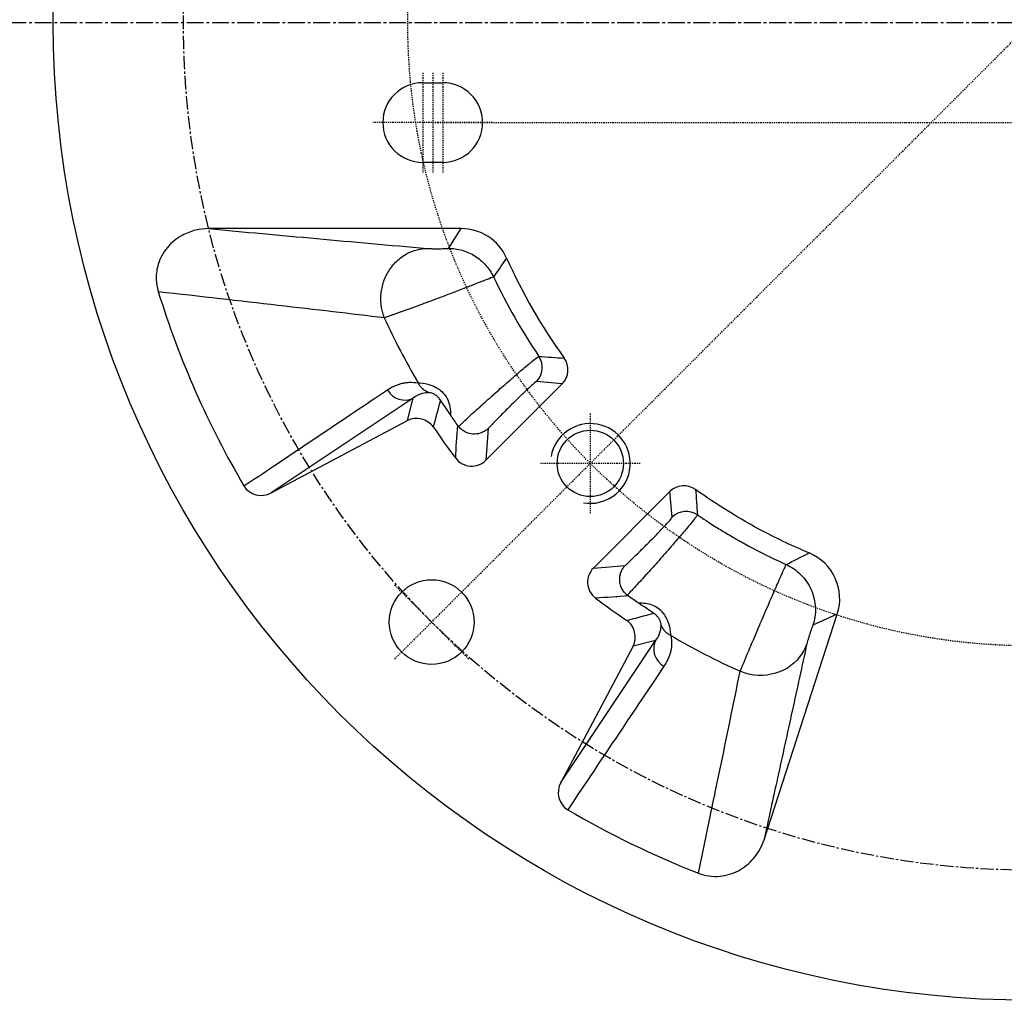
# Model space of a CAD drawing. Header units: millimetres. Extents: x 0 to 4378, y 0 to 2376.
# Tile 4 of 227: x 714 to 813, y 110 to 209. Entities that reach past the tile are written whole.
import ezdxf

# ---------------------------------------------------------------- set-up
doc = ezdxf.new("R2010")
doc.units = ezdxf.units.MM
doc.header["$LTSCALE"] = 0.2
doc.linetypes.add('CENTER2', pattern=[1.125, 0.75, -0.125, 0.125, -0.125])
doc.layers.add('02_Center Line', color=1, linetype='CENTER2')
doc.layers.add('05_Section Line', color=3, linetype='Continuous')

# ---------------------------------------------------------------- blocks, each defined once
blk = doc.blocks.new('A$C0ad0ff27')
for p, q in [((-61, -6), (-59, -6)), ((-59, -14), (-61, -14)), ((-57.15, -20.64), (-82.456, -20.64)), ((-58.417, -22.619), (-57.15, -20.64)), ((-54.685, -43.881), (-47.018, -36.214)), ((-47.018, -36.214), (-49.589, -35.986)), ((-61.964, -37.64), (-76.189, -47.148)), ((-62.536, -39.888), (-61.964, -37.64)), ((-76.189, -47.148), (-62.536, -39.888)), ((-54.439, -40.695), (-54.685, -43.881)), ((-36.214, -47.018), (-43.881, -54.685)), ((-35.987, -49.591), (-36.214, -47.018)), ((-43.881, -54.685), (-40.693, -54.437)), ((-41.085, -55.024), (-41.085, -55.024)), ((-41.182, -55.306), (-41.182, -55.306)), ((-26.769, -81.934), (-19.423, -59.327)), ((-19.423, -59.327), (-21.861, -60.424)), ((-27.37, -60.786), (-27.37, -60.786)), ((-47.148, -76.189), (-37.64, -61.964)), ((-37.64, -61.964), (-39.888, -62.536)), ((-27.965, -62.179), (-27.965, -62.179)), ((-39.888, -62.536), (-47.148, -76.189))]:
    blk.add_line(p, q)
for centre, radius in [((0, 0), 98.049), ((-44.194, -44.194), 3.324), ((-60.104, -60.104), 4.25)]:
    blk.add_circle(centre, radius)
for centre, radius, start, end in [((-61, -10), 4, 90, 270), ((-59, -10), 4, 270, 90), ((0, 0), 66.196, 200.27008, 200.27016), ((0, 0), 61.306, 201.89513, 201.89514), ((0, 0), 60.535, 202.6622, 202.66221), ((0, 0), 57.64, 204.16052, 215.69921), ((0, 0), 68.194, 200.68737, 200.68747), ((0, 0), 68.965, 201.07396, 201.07398), ((0, 0), 59.619, 205.30238, 214.13196), ((0, 0), 71, 203.35384, 203.35406), ((0, 0), 71.1, 203.62151, 203.62154), ((-61.602, -26.348), 1.965, 283.37628, 283.38062), ((-61.602, -26.348), 1.965, 297.17995, 297.18054), ((0, 0), 71.1, 211.43701, 211.47172), ((0, 0), 71, 211.48076, 211.51674), ((0, 0), 76, 209.78996, 209.78999), ((0, 0), 73.5, 210.97554, 210.97604), ((0, 0), 71.1, 215.90829, 215.91902), ((0, 0), 71, 215.81176, 215.82192), ((0, 0), 60.535, 248.31422, 248.31428), ((0, 0), 60.782, 248.60286, 248.60291), ((0, 0), 71.1, 234.08055, 234.09126), ((0, 0), 71, 234.17761, 234.18775), ((0, 0), 62.781, 249.85746, 249.85748), ((0, 0), 71.1, 238.52828, 238.56303), ((0, 0), 71, 238.48325, 238.51927), ((0, 0), 73.5, 239.02396, 239.0245), ((0, 0), 66.719, 250.14101, 250.14103), ((0, 0), 68.965, 249.44289, 249.44318), ((0, 0), 68.718, 249.57625, 249.57654), ((0, 0), 76, 240.21002, 240.21005), ((0, 0), 71.1, 246.912, 246.91257), ((0, 0), 71, 247.18585, 247.18639)]:
    blk.add_arc(centre, radius, start, end)
for centre, major_axis, ratio, start_param, end_param in [((-57.153, -25.643), (2.699, 4.214), 0.999141, 5.704173, 6.852522), ((0.307, 0.135), (84.134, 37.011), 0.999999, 3.026586, 3.258724), ((0.227, 0.101), (-28.803, 65.475), 0.999999, 1.584345, 1.687305), ((-51.004, -34.574), (-0.175, -1.992), 0.998964, 0.87463, 2.253842), ((-48.434, -34.8), (-1.994, 0.176), 0.998964, 2.444481, 3.85198), ((-62.903, -35.875), (1.111, -1.663), 0.94444, 4.645234, 6.176978), ((-56.83, -39.93), (0.712, -1.013), 0.645668, 4.712156, 4.81255), ((-7.382, 20.37), (14.393, 86.851), 0.76062, 2.465622, 2.516866), ((-56.098, -42.464), (-0.155, -1.997), 0.998562, 5.437692, 7.145021), ((-34.801, -48.435), (0.176, -1.994), 0.998964, 2.43133, 3.83859), ((-77.107, -45.369), (-1.761, -1.177), 0.94444, 6.229061, 7.747551), ((-34.574, -51.004), (1.992, 0.176), 0.998964, 0.887454, 2.267717), ((-24.183, -57.786), (-4.564, -2.056), 0.998889, 2.404624, 3.892375), ((-42.464, -56.098), (-1.997, -0.155), 0.998562, 5.421308, 7.128667), ((20.373, -7.381), (-86.854, -14.396), 0.760607, 0.624693, 0.675937), ((-39.93, -56.829), (-1.013, 0.712), 0.645903, 1.470698, 1.570744), ((-35.875, -62.903), (-1.663, 1.111), 0.94444, 0.106225, 1.637753), ((0.056, 0.115), (-65.162, 29.216), 1, 1.461099, 1.570796), ((-45.369, -77.107), (-1.177, -1.761), 0.94444, 4.81882, 6.337308), ((0.069, 0.143), (40.073, 82.525), 1, 3.0618, 3.22078)]:
    blk.add_ellipse(centre, major_axis=major_axis, ratio=ratio, start_param=start_param, end_param=end_param)
for points, knots in [([(-82.456, -20.64), (-82.902, -20.64), (-83.347, -20.692), (-84.25, -20.91), (-84.703, -21.083), (-85.694, -21.626), (-86.2, -22.037), (-87.021, -23.022), (-87.329, -23.583), (-87.665, -24.661), (-87.736, -25.153), (-87.723, -26.098), (-87.652, -26.545), (-87.519, -26.977)], [0.000001, 0.000001, 0.000001, 0.000001, 0.1337464, 0.1337464, 0.2786697, 0.2786697, 0.4727489, 0.4727489, 0.6637655, 0.6637655, 0.8123678, 0.8123678, 0.9480436, 0.9480436, 0.9480436, 0.9480436]), ([(-64.854, -29.586), (-64.976, -29.268), (-65.074, -28.918), (-65.135, -28.541), (-65.195, -28.165), (-65.218, -27.762), (-65.192, -27.347), (-65.165, -26.933), (-65.089, -26.507), (-64.959, -26.092), (-64.83, -25.676), (-64.646, -25.271), (-64.416, -24.899), (-64.186, -24.526), (-63.91, -24.187), (-63.603, -23.896), (-63.297, -23.606), (-62.96, -23.364), (-62.614, -23.175), (-62.269, -22.986), (-61.913, -22.851), (-61.566, -22.763), (-61.218, -22.675), (-60.878, -22.634), (-60.556, -22.629)], [0.0001153, 0.0001153, 0.0001153, 0.0001153, 0.1249983, 0.1249983, 0.1249983, 0.2499964, 0.2499964, 0.2499964, 0.3749946, 0.3749946, 0.3749946, 0.4999928, 0.4999928, 0.4999928, 0.624991, 0.624991, 0.624991, 0.7499892, 0.7499892, 0.7499892, 0.8749874, 0.8749874, 0.8749874, 1, 1, 1, 1]), ([(-60.556, -22.629), (-60.533, -22.631), (-60.505, -22.633), (-60.473, -22.635), (-60.457, -22.636), (-60.439, -22.637), (-60.421, -22.638), (-60.402, -22.639), (-60.382, -22.639), (-60.361, -22.64), (-60.341, -22.641), (-60.319, -22.642), (-60.296, -22.642), (-60.274, -22.643), (-60.25, -22.644), (-60.226, -22.644), (-60.202, -22.645), (-60.177, -22.646), (-60.152, -22.646), (-60.126, -22.647), (-60.1, -22.647), (-60.073, -22.648), (-60.019, -22.649), (-59.962, -22.65), (-59.904, -22.65), (-59.847, -22.651), (-59.788, -22.652), (-59.727, -22.652), (-59.667, -22.653), (-59.607, -22.653), (-59.545, -22.653), (-59.484, -22.653), (-59.423, -22.653), (-59.362, -22.653), (-59.241, -22.652), (-59.121, -22.651), (-59.01, -22.649), (-58.954, -22.648), (-58.901, -22.647), (-58.851, -22.646), (-58.8, -22.645), (-58.752, -22.643), (-58.709, -22.642), (-58.665, -22.64), (-58.625, -22.639), (-58.59, -22.637), (-58.555, -22.635), (-58.524, -22.633), (-58.499, -22.632), (-58.471, -22.629), (-58.45, -22.627), (-58.436, -22.625), (-58.425, -22.623), (-58.419, -22.621), (-58.417, -22.619)], [0, 0, 0, 0, 0.063345, 0.063345, 0.063345, 0.09491, 0.09491, 0.09491, 0.126407, 0.126407, 0.126407, 0.157839, 0.157839, 0.157839, 0.189209, 0.189209, 0.189209, 0.220518, 0.220518, 0.220518, 0.25177, 0.25177, 0.25177, 0.314111, 0.314111, 0.314111, 0.376251, 0.376251, 0.376251, 0.438208, 0.438208, 0.438208, 0.5, 0.5, 0.5, 0.623479, 0.623479, 0.623479, 0.68539, 0.68539, 0.68539, 0.747539, 0.747539, 0.747539, 0.810024, 0.810024, 0.810024, 0.872946, 0.872946, 0.872946, 0.943438, 0.943438, 0.943438, 1, 1, 1, 1]), ([(-58.417, -22.619), (-58.191, -22.619), (-57.964, -22.635), (-57.739, -22.666), (-57.507, -22.698), (-57.278, -22.746), (-57.053, -22.81), (-56.824, -22.875), (-56.599, -22.957), (-56.381, -23.054), (-56.161, -23.152), (-55.948, -23.267), (-55.744, -23.396), (-55.541, -23.525), (-55.346, -23.668), (-55.163, -23.825), (-54.982, -23.981), (-54.812, -24.149), (-54.655, -24.329), (-54.501, -24.505), (-54.36, -24.691), (-54.232, -24.887), (-54.108, -25.077), (-53.997, -25.276), (-53.9, -25.481)], [0, 0, 0, 0, 0.120526, 0.120526, 0.120526, 0.2447179, 0.2447179, 0.2447179, 0.371571, 0.371571, 0.371571, 0.4998277, 0.4998277, 0.4998277, 0.6280841, 0.6280841, 0.6280841, 0.7549361, 0.7549361, 0.7549361, 0.8791262, 0.8791262, 0.8791262, 0.9997373, 0.9997373, 0.9997373, 0.9997373]), ([(-53.9, -25.481), (-53.92, -25.493), (-54.056, -25.548), (-54.341, -25.66), (-54.468, -25.71), (-54.624, -25.772), (-54.813, -25.845), (-54.899, -25.879), (-54.991, -25.915), (-55.091, -25.954), (-55.195, -25.995), (-55.306, -26.039), (-55.426, -26.085), (-55.644, -26.171), (-55.887, -26.266), (-56.154, -26.37), (-56.308, -26.43), (-56.469, -26.492), (-56.637, -26.558), (-56.746, -26.6), (-56.857, -26.643), (-56.971, -26.687), (-57.185, -26.77), (-57.41, -26.856), (-57.643, -26.946), (-57.822, -27.014), (-58.006, -27.085), (-58.195, -27.156), (-58.384, -27.228), (-58.548, -27.29), (-58.774, -27.376), (-59.094, -27.496), (-59.407, -27.613), (-59.711, -27.727), (-60.033, -27.847), (-60.343, -27.962), (-60.64, -28.072), (-60.958, -28.19), (-61.26, -28.301), (-61.544, -28.406), (-61.852, -28.519), (-62.139, -28.624), (-62.402, -28.719), (-62.543, -28.771), (-62.678, -28.82), (-62.805, -28.866), (-62.921, -28.907), (-63.031, -28.947), (-63.135, -28.984), (-63.152, -28.99), (-63.169, -28.996), (-63.185, -29.002), (-63.311, -29.048), (-63.43, -29.09), (-63.54, -29.129), (-63.659, -29.172), (-63.769, -29.211), (-63.871, -29.246), (-63.981, -29.285), (-64.081, -29.32), (-64.171, -29.352), (-64.27, -29.386), (-64.357, -29.417), (-64.435, -29.444), (-64.622, -29.508), (-64.754, -29.553), (-64.852, -29.586)], [0, 0, 0, 0, 0.1516825, 0.1516825, 0.1516825, 0.2192101, 0.2192101, 0.2192101, 0.25, 0.25, 0.25, 0.2822281, 0.2822281, 0.2822281, 0.3411797, 0.3411797, 0.3411797, 0.375, 0.375, 0.375, 0.3967472, 0.3967472, 0.3967472, 0.4375, 0.4375, 0.4375, 0.46875, 0.46875, 0.46875, 0.5, 0.5, 0.5, 0.544059, 0.544059, 0.544059, 0.5907527, 0.5907527, 0.5907527, 0.6406785, 0.6406785, 0.6406785, 0.6947159, 0.6947159, 0.6947159, 0.7236739, 0.7236739, 0.7236739, 0.75, 0.75, 0.75, 0.7542294, 0.7542294, 0.7542294, 0.786708, 0.786708, 0.786708, 0.8215117, 0.8215117, 0.8215117, 0.8591826, 0.8591826, 0.8591826, 0.9005118, 0.9005118, 0.9005118, 0.9995375, 0.9995375, 0.9995375, 0.9995375]), ([(-57.41, -40.489), (-57.176, -40.267), (-56.881, -39.989), (-56.515, -39.65), (-56.5, -39.636), (-56.485, -39.622), (-56.469, -39.608), (-56.299, -39.45), (-56.113, -39.279), (-55.912, -39.096), (-55.71, -38.912), (-55.462, -38.686), (-55.255, -38.499), (-55.238, -38.484), (-55.221, -38.468), (-55.204, -38.453), (-55.004, -38.273), (-54.8, -38.089), (-54.593, -37.905), (-54.367, -37.704), (-54.139, -37.501), (-53.91, -37.299), (-53.895, -37.286), (-53.88, -37.272), (-53.865, -37.259), (-53.422, -36.868), (-53.018, -36.513), (-52.561, -36.109), (-52.55, -36.099), (-52.538, -36.089), (-52.527, -36.079), (-52.095, -35.698), (-51.692, -35.349), (-51.329, -35.04), (-50.939, -34.709), (-50.596, -34.424), (-50.315, -34.193), (-50.286, -34.169), (-50.257, -34.146), (-50.23, -34.123), (-49.977, -33.917), (-49.779, -33.758), (-49.635, -33.648), (-49.467, -33.519), (-49.373, -33.455), (-49.35, -33.452)], [0.000033, 0.000033, 0.000033, 0.000033, 0.125, 0.125, 0.125, 0.1301317, 0.1301317, 0.1301317, 0.1875, 0.1875, 0.1875, 0.2452219, 0.2452219, 0.2452219, 0.25, 0.25, 0.25, 0.3078659, 0.3078659, 0.3078659, 0.3708104, 0.3708104, 0.3708104, 0.375, 0.375, 0.375, 0.4970001, 0.4970001, 0.4970001, 0.5, 0.5, 0.5, 0.6145, 0.6145, 0.6145, 0.7372752, 0.7372752, 0.7372752, 0.75, 0.75, 0.75, 0.8654738, 0.8654738, 0.8654738, 0.9999927, 0.9999927, 0.9999927, 0.9999927]), ([(-64.544, -36.811), (-64.327, -36.665), (-64.113, -36.545), (-63.763, -36.386), (-63.644, -36.338), (-63.402, -36.252), (-63.29, -36.217), (-63.017, -36.146), (-62.883, -36.118), (-62.617, -36.076), (-62.505, -36.063), (-62.057, -36.04), (-61.758, -36.061), (-61.456, -36.118)], [0, 0, 0, 0, 0.25, 0.25, 0.375, 0.375, 0.5, 0.5, 0.625, 0.625, 0.75, 0.75, 1, 1, 1, 1]), ([(-61.456, -36.118), (-60.956, -36.116), (-60.041, -36.257), (-59.335, -36.775), (-59.296, -36.804), (-59.256, -36.834), (-59.218, -36.866), (-59.019, -37.028), (-58.845, -37.216), (-58.704, -37.424), (-58.636, -37.523), (-58.576, -37.625), (-58.523, -37.732), (-58.281, -38.216), (-58.191, -38.779), (-58.221, -39.319)], [0.0000023, 0.0000023, 0.0000023, 0.0000023, 0.4733403, 0.4733403, 0.4733403, 0.5, 0.5, 0.5, 0.6378745, 0.6378745, 0.6378745, 0.7032, 0.7032, 0.7032, 0.9997836, 0.9997836, 0.9997836, 0.9997836]), ([(-60.379, -37.1), (-60.487, -37.047), (-60.599, -36.999), (-60.705, -36.939), (-60.812, -36.879), (-60.914, -36.806), (-61.008, -36.722), (-61.102, -36.639), (-61.187, -36.544), (-61.263, -36.442), (-61.338, -36.341), (-61.403, -36.231), (-61.456, -36.118)], [0, 0, 0, 0, 0.250021, 0.250021, 0.250021, 0.500041, 0.500041, 0.500041, 0.750062, 0.750062, 0.750062, 1, 1, 1, 1]), ([(-49.589, -35.986), (-49.608, -35.984), (-49.674, -36.03), (-49.78, -36.117), (-49.887, -36.205), (-50.035, -36.335), (-50.219, -36.503), (-50.403, -36.671), (-50.623, -36.877), (-50.867, -37.109), (-51.11, -37.34), (-51.376, -37.598), (-51.655, -37.87), (-51.934, -38.143), (-52.225, -38.431), (-52.515, -38.721), (-52.661, -38.866), (-52.806, -39.012), (-52.948, -39.156), (-53.091, -39.3), (-53.232, -39.443), (-53.369, -39.583), (-53.643, -39.863), (-53.903, -40.132), (-54.139, -40.379), (-54.244, -40.489), (-54.345, -40.595), (-54.439, -40.695)], [0, 0, 0, 0, 0.134311, 0.134311, 0.134311, 0.268622, 0.268622, 0.268622, 0.402933, 0.402933, 0.402933, 0.537245, 0.537245, 0.537245, 0.671556, 0.671556, 0.671556, 0.738711, 0.738711, 0.738711, 0.805867, 0.805867, 0.805867, 0.940178, 0.940178, 0.940178, 1, 1, 1, 1]), ([(-59.221, -37.848), (-59.232, -37.831), (-59.243, -37.814), (-59.255, -37.797), (-59.323, -37.698), (-59.395, -37.612), (-59.469, -37.539), (-59.552, -37.456), (-59.637, -37.388), (-59.72, -37.331), (-59.764, -37.302), (-59.807, -37.275), (-59.85, -37.251), (-59.892, -37.228), (-59.933, -37.207), (-59.972, -37.19), (-60.054, -37.154), (-60.131, -37.128), (-60.2, -37.111), (-60.266, -37.095), (-60.325, -37.085), (-60.379, -37.1)], [0, 0, 0, 0, 0.029043, 0.029043, 0.029043, 0.205313, 0.205313, 0.205313, 0.402232, 0.402232, 0.402232, 0.505085, 0.505085, 0.505085, 0.604912, 0.604912, 0.604912, 0.809161, 0.809161, 0.809161, 1, 1, 1, 1]), ([(-57.484, -40.389), (-57.609, -40.212), (-57.732, -40.034), (-57.978, -39.678), (-58.1, -39.499), (-58.221, -39.319)], [-0.1299698, -0.1299698, -0.1299698, -0.1299698, -0.0650359, -0.0650359, -0.0000854, -0.0000854, -0.0000854, -0.0000854]), ([(-59.941, -40.533), (-60.079, -40.335), (-60.257, -40.169), (-60.662, -39.904), (-60.889, -39.807), (-61.359, -39.69), (-61.605, -39.67), (-62.087, -39.714), (-62.322, -39.778), (-62.536, -39.888)], [0.0000015, 0.0000015, 0.0000015, 0.0000015, 0.0723677, 0.0723677, 0.1450781, 0.1450781, 0.2177864, 0.2177864, 0.2901473, 0.2901473, 0.2901473, 0.2901473]), ([(-54.439, -40.695), (-54.455, -40.71), (-54.47, -40.725), (-54.589, -40.832), (-54.703, -40.915), (-54.956, -41.06), (-55.096, -41.12), (-55.48, -41.235), (-55.731, -41.263), (-56.234, -41.222), (-56.481, -41.156), (-56.852, -40.976), (-56.983, -40.893), (-57.217, -40.704), (-57.32, -40.601), (-57.41, -40.489)], [-0.3459062, -0.3459062, -0.3459062, -0.3459062, -0.3387816, -0.3387816, -0.2929461, -0.2929461, -0.2444552, -0.2444552, -0.1663783, -0.1663783, -0.089969, -0.089969, -0.0433099, -0.0433099, -0.0000351, -0.0000351, -0.0000351, -0.0000351]), ([(-22.248, -53.174), (-23.809, -52.521), (-27.743, -50.667), (-31.475, -48.36), (-33.635, -46.809)], [0, 0, 0, 0, 0.388764, 1, 1, 1, 1]), ([(-33.453, -49.35), (-33.455, -49.372), (-33.515, -49.459), (-33.639, -49.62), (-33.642, -49.625), (-33.646, -49.629), (-33.649, -49.634), (-33.709, -49.712), (-33.782, -49.805), (-33.869, -49.913), (-33.961, -50.028), (-34.089, -50.184), (-34.186, -50.303), (-34.189, -50.306), (-34.192, -50.31), (-34.195, -50.314), (-34.389, -50.549), (-34.639, -50.845), (-34.949, -51.211), (-34.981, -51.248), (-35.013, -51.286), (-35.046, -51.324), (-35.177, -51.478), (-35.318, -51.643), (-35.469, -51.819), (-35.658, -52.039), (-35.891, -52.308), (-36.08, -52.526), (-36.09, -52.538), (-36.1, -52.549), (-36.11, -52.56), (-36.489, -52.996), (-36.892, -53.459), (-37.295, -53.915), (-37.498, -54.146), (-37.701, -54.374), (-37.901, -54.597), (-38.089, -54.806), (-38.274, -55.009), (-38.455, -55.204), (-38.47, -55.22), (-38.485, -55.237), (-38.501, -55.254), (-38.885, -55.669), (-39.265, -56.085), (-39.613, -56.465), (-39.94, -56.822), (-40.238, -57.145), (-40.489, -57.409)], [0, 0, 0, 0, 0.125, 0.125, 0.125, 0.128517, 0.128517, 0.128517, 0.1875, 0.1875, 0.1875, 0.25, 0.25, 0.25, 0.2519254, 0.2519254, 0.2519254, 0.375, 0.375, 0.375, 0.3875238, 0.3875238, 0.3875238, 0.4375, 0.4375, 0.4375, 0.5, 0.5, 0.5, 0.5032333, 0.5032333, 0.5032333, 0.6277939, 0.6277939, 0.6277939, 0.6907274, 0.6907274, 0.6907274, 0.75, 0.75, 0.75, 0.7550609, 0.7550609, 0.7550609, 0.881392, 0.881392, 0.881392, 0.9999733, 0.9999733, 0.9999733, 0.9999733]), ([(-33.453, -49.35), (-32.916, -49.713), (-32.29, -50.125), (-31.568, -50.576), (-31.207, -50.801), (-30.822, -51.036), (-30.412, -51.279), (-30.207, -51.4), (-29.996, -51.524), (-29.779, -51.649), (-29.671, -51.712), (-29.56, -51.775), (-29.449, -51.838), (-29.337, -51.902), (-29.251, -51.951), (-29.109, -52.03), (-26.837, -53.301), (-25.287, -53.998), (-24.556, -54.328)], [0, 0, 0, 0, 0.25, 0.25, 0.25, 0.375, 0.375, 0.375, 0.4375, 0.4375, 0.4375, 0.46875, 0.46875, 0.46875, 0.5, 0.5, 0.5, 0.9999983, 0.9999983, 0.9999983, 0.9999983]), ([(-40.693, -54.437), (-40.593, -54.342), (-40.488, -54.243), (-40.379, -54.139), (-40.134, -53.905), (-39.863, -53.643), (-39.583, -53.369), (-39.443, -53.232), (-39.301, -53.091), (-39.156, -52.949), (-39.012, -52.806), (-38.867, -52.661), (-38.722, -52.516), (-38.431, -52.225), (-38.143, -51.934), (-37.87, -51.655), (-37.598, -51.376), (-37.341, -51.11), (-37.109, -50.867), (-36.877, -50.623), (-36.671, -50.403), (-36.503, -50.219), (-36.335, -50.035), (-36.205, -49.887), (-36.118, -49.78), (-36.03, -49.674), (-35.986, -49.609), (-35.987, -49.591)], [0, 0, 0, 0, 0.0598086, 0.0598086, 0.0598086, 0.1941213, 0.1941213, 0.1941213, 0.2612777, 0.2612777, 0.2612777, 0.3284341, 0.3284341, 0.3284341, 0.4627468, 0.4627468, 0.4627468, 0.5970596, 0.5970596, 0.5970596, 0.7313723, 0.7313723, 0.7313723, 0.8656871, 0.8656871, 0.8656871, 1, 1, 1, 1]), ([(-40.489, -57.409), (-40.694, -57.245), (-40.87, -57.037), (-41.001, -56.798), (-41.003, -56.794), (-41.006, -56.789), (-41.008, -56.785), (-41.071, -56.667), (-41.127, -56.531), (-41.167, -56.395), (-41.209, -56.25), (-41.234, -56.104), (-41.243, -55.979), (-41.244, -55.972), (-41.245, -55.964), (-41.245, -55.956), (-41.254, -55.814), (-41.249, -55.666), (-41.225, -55.512), (-41.204, -55.376), (-41.168, -55.236), (-41.114, -55.096), (-41.067, -54.974), (-41.005, -54.851), (-40.929, -54.733), (-40.862, -54.629), (-40.783, -54.529), (-40.693, -54.437)], [0.0000005, 0.0000005, 0.0000005, 0.0000005, 0.2454408, 0.2454408, 0.2454408, 0.25, 0.25, 0.25, 0.3708612, 0.3708612, 0.3708612, 0.5, 0.5, 0.5, 0.5078309, 0.5078309, 0.5078309, 0.6542187, 0.6542187, 0.6542187, 0.7844431, 0.7844431, 0.7844431, 0.8988476, 0.8988476, 0.8988476, 1, 1, 1, 1]), ([(-29.16, -65.047), (-29.101, -64.902), (-29.009, -64.666), (-28.78, -64.112), (-28.73, -63.992), (-28.674, -63.856), (-28.609, -63.702), (-28.495, -63.428), (-28.354, -63.093), (-28.18, -62.682), (-28.078, -62.441), (-27.964, -62.175), (-27.839, -61.881), (-27.712, -61.585), (-27.574, -61.262), (-27.426, -60.916), (-27.375, -60.798), (-27.323, -60.677), (-27.27, -60.553), (-27.188, -60.364), (-27.104, -60.168), (-27.019, -59.969), (-26.995, -59.914), (-26.971, -59.858), (-26.947, -59.802), (-26.891, -59.673), (-26.835, -59.543), (-26.779, -59.411), (-26.722, -59.28), (-26.645, -59.1), (-26.608, -59.014), (-26.473, -58.702), (-26.339, -58.39), (-26.207, -58.086), (-26.077, -57.785), (-25.95, -57.493), (-25.829, -57.214), (-25.706, -56.934), (-25.59, -56.667), (-25.482, -56.42), (-25.371, -56.166), (-25.268, -55.931), (-25.176, -55.722), (-25.143, -55.647), (-25.111, -55.575), (-25.081, -55.506), (-25.024, -55.375), (-24.972, -55.256), (-24.924, -55.149), (-24.848, -54.976), (-24.786, -54.834), (-24.735, -54.72), (-24.62, -54.462), (-24.568, -54.347), (-24.556, -54.328)], [0.0002381, 0.0002381, 0.0002381, 0.0002381, 0.2055464, 0.2055464, 0.2055464, 0.25, 0.25, 0.25, 0.3288901, 0.3288901, 0.3288901, 0.375, 0.375, 0.375, 0.4215544, 0.4215544, 0.4215544, 0.4375, 0.4375, 0.4375, 0.4619665, 0.4619665, 0.4619665, 0.46875, 0.46875, 0.46875, 0.484375, 0.484375, 0.484375, 0.5, 0.5, 0.5, 0.5570897, 0.5570897, 0.5570897, 0.6136122, 0.6136122, 0.6136122, 0.6705457, 0.6705457, 0.6705457, 0.7289438, 0.7289438, 0.7289438, 0.75, 0.75, 0.75, 0.7899718, 0.7899718, 0.7899718, 0.8544039, 0.8544039, 0.8544039, 0.9999588, 0.9999588, 0.9999588, 0.9999588]), ([(-24.556, -54.328), (-24.296, -54.446), (-24.045, -54.587), (-23.808, -54.748), (-23.559, -54.917), (-23.326, -55.109), (-23.112, -55.32), (-22.89, -55.539), (-22.688, -55.778), (-22.511, -56.034), (-22.33, -56.294), (-22.174, -56.572), (-22.046, -56.862), (-21.917, -57.153), (-21.817, -57.456), (-21.746, -57.765), (-21.676, -58.069), (-21.635, -58.379), (-21.622, -58.69), (-21.611, -58.991), (-21.626, -59.293), (-21.668, -59.591), (-21.709, -59.873), (-21.773, -60.153), (-21.861, -60.424)], [0, 0, 0, 0, 0.117584, 0.117584, 0.117584, 0.241263, 0.241263, 0.241263, 0.369532, 0.369532, 0.369532, 0.5, 0.5, 0.5, 0.63074, 0.63074, 0.63074, 0.759008, 0.759008, 0.759008, 0.882687, 0.882687, 0.882687, 1, 1, 1, 1]), ([(-39.32, -58.221), (-39.499, -58.1), (-39.678, -57.977), (-40.035, -57.732), (-40.213, -57.608), (-40.39, -57.484)], [-0.1299855, -0.1299855, -0.1299855, -0.1299855, -0.0650083, -0.0650083, -0.0000556, -0.0000556, -0.0000556, -0.0000556]), ([(-36.118, -61.456), (-36.117, -61.332), (-36.127, -61.174), (-36.152, -60.996), (-36.176, -60.818), (-36.215, -60.621), (-36.273, -60.416), (-36.303, -60.314), (-36.337, -60.21), (-36.376, -60.105), (-36.416, -59.999), (-36.461, -59.893), (-36.511, -59.787), (-36.606, -59.587), (-36.723, -59.392), (-36.866, -59.218), (-36.869, -59.213), (-36.873, -59.209), (-36.876, -59.205), (-37.025, -59.026), (-37.196, -58.868), (-37.384, -58.734), (-37.571, -58.6), (-37.775, -58.49), (-37.992, -58.409), (-38.208, -58.327), (-38.436, -58.273), (-38.666, -58.244), (-38.885, -58.216), (-39.105, -58.209), (-39.319, -58.221)], [0, 0, 0, 0, 0.1257819, 0.1257819, 0.1257819, 0.2514931, 0.2514931, 0.2514931, 0.314309, 0.314309, 0.314309, 0.3781989, 0.3781989, 0.3781989, 0.5, 0.5, 0.5, 0.5030132, 0.5030132, 0.5030132, 0.6287589, 0.6287589, 0.6287589, 0.7545047, 0.7545047, 0.7545047, 0.8802505, 0.8802505, 0.8802505, 0.999763, 0.999763, 0.999763, 0.999763]), ([(-37.1, -60.379), (-37.085, -60.324), (-37.095, -60.265), (-37.111, -60.2), (-37.129, -60.13), (-37.154, -60.054), (-37.19, -59.974), (-37.208, -59.933), (-37.229, -59.891), (-37.252, -59.848), (-37.276, -59.806), (-37.302, -59.763), (-37.332, -59.72), (-37.388, -59.637), (-37.456, -59.552), (-37.538, -59.47), (-37.589, -59.418), (-37.646, -59.368), (-37.709, -59.319), (-37.737, -59.297), (-37.767, -59.276), (-37.798, -59.255), (-37.814, -59.243), (-37.831, -59.232), (-37.848, -59.221)], [0, 0, 0, 0, 0.192416, 0.192416, 0.192416, 0.397002, 0.397002, 0.397002, 0.500302, 0.500302, 0.500302, 0.602071, 0.602071, 0.602071, 0.795696, 0.795696, 0.795696, 0.916429, 0.916429, 0.916429, 0.971045, 0.971045, 0.971045, 1, 1, 1, 1]), ([(-39.888, -62.536), (-39.778, -62.322), (-39.714, -62.087), (-39.67, -61.605), (-39.69, -61.359), (-39.807, -60.889), (-39.904, -60.662), (-40.169, -60.257), (-40.335, -60.079), (-40.533, -59.941)], [0.0000013, 0.0000013, 0.0000013, 0.0000013, 0.0723715, 0.0723715, 0.1450896, 0.1450896, 0.2178093, 0.2178093, 0.2901846, 0.2901846, 0.2901846, 0.2901846]), ([(-36.118, -61.456), (-36.227, -61.404), (-36.333, -61.342), (-36.432, -61.27), (-36.536, -61.195), (-36.632, -61.109), (-36.717, -61.014), (-36.802, -60.92), (-36.876, -60.817), (-36.937, -60.709), (-36.998, -60.601), (-37.047, -60.488), (-37.1, -60.379)], [0, 0, 0, 0, 0.241221, 0.241221, 0.241221, 0.494148, 0.494148, 0.494148, 0.747074, 0.747074, 0.747074, 1, 1, 1, 1]), ([(-21.861, -60.424), (-21.866, -60.426), (-21.878, -60.45), (-21.895, -60.49), (-21.903, -60.51), (-21.913, -60.534), (-21.924, -60.562), (-21.935, -60.591), (-21.947, -60.623), (-21.961, -60.66), (-21.974, -60.696), (-21.989, -60.737), (-22.004, -60.78), (-22.019, -60.823), (-22.036, -60.868), (-22.052, -60.917), (-22.069, -60.965), (-22.086, -61.015), (-22.104, -61.067), (-22.121, -61.119), (-22.139, -61.173), (-22.157, -61.228), (-22.175, -61.282), (-22.193, -61.338), (-22.211, -61.393), (-22.229, -61.449), (-22.247, -61.504), (-22.264, -61.558), (-22.299, -61.666), (-22.331, -61.771), (-22.36, -61.866), (-22.388, -61.96), (-22.413, -62.045), (-22.433, -62.116), (-22.452, -62.187), (-22.467, -62.243), (-22.475, -62.281)], [0, 0, 0, 0, 0.125, 0.125, 0.125, 0.1875, 0.1875, 0.1875, 0.25, 0.25, 0.25, 0.3125, 0.3125, 0.3125, 0.375, 0.375, 0.375, 0.4375, 0.4375, 0.4375, 0.5, 0.5, 0.5, 0.5625, 0.5625, 0.5625, 0.625, 0.625, 0.625, 0.75, 0.75, 0.75, 0.875, 0.875, 0.875, 1, 1, 1, 1]), ([(-36.118, -61.456), (-36.061, -61.775), (-36.036, -62.081), (-36.046, -62.486), (-36.058, -62.621), (-36.096, -62.89), (-36.128, -63.042), (-36.279, -63.624), (-36.519, -64.123), (-36.811, -64.544)], [0, 0, 0, 0, 0.25, 0.25, 0.375, 0.375, 0.5, 0.5, 1, 1, 1, 1]), ([(-22.475, -62.281), (-22.778, -63.176), (-23.448, -64.107), (-24.43, -64.714), (-25.415, -65.323), (-26.676, -65.562), (-27.782, -65.419), (-28.278, -65.355), (-28.744, -65.222), (-29.16, -65.047)], [0, 0, 0, 0, 0.4072445, 0.4072445, 0.4072445, 0.816307, 0.816307, 0.816307, 0.999991, 0.999991, 0.999991, 0.999991]), ([(-22.475, -62.281), (-22.968, -64.532), (-23.459, -66.777), (-23.949, -69.02), (-24.44, -71.263), (-24.929, -73.505), (-25.418, -75.743), (-25.869, -77.809), (-26.319, -79.872), (-26.769, -81.934)], [0, 0, 0, 0, 0.3333333, 0.3333333, 0.3333333, 0.6666667, 0.6666667, 0.6666667, 0.9743589, 0.9743589, 0.9743589, 0.9743589]), ([(-33.35, -85.294), (-32.988, -83.574), (-32.628, -81.846), (-32.267, -80.108), (-32.087, -79.239), (-31.901, -78.343), (-31.722, -77.484), (-31.544, -76.624), (-31.37, -75.783), (-31.199, -74.961), (-30.518, -71.673), (-29.843, -68.345), (-29.16, -65.047)], [0, 0, 0, 0, 0.25, 0.25, 0.25, 0.375, 0.375, 0.375, 0.5, 0.5, 0.5, 1, 1, 1, 1]), ([(-33.35, -85.294), (-33.019, -85.423), (-32.674, -85.515), (-31.945, -85.622), (-31.563, -85.632), (-30.54, -85.536), (-29.917, -85.346), (-28.765, -84.736), (-28.25, -84.319), (-27.351, -83.268), (-26.993, -82.625), (-26.769, -81.934)], [0.0001057, 0.0001057, 0.0001057, 0.0001057, 0.1068423, 0.1068423, 0.2213138, 0.2213138, 0.4150615, 0.4150615, 0.6118997, 0.6118997, 0.8293632, 0.8293632, 0.8293632, 0.8293632])]:
    blk.add_open_spline(points, degree=3, knots=knots)
for points in [[(-82.456, -20.64), (-75.32, -21.305), (-68.075, -21.969), (-60.556, -22.629)], [(-52.591, -23.592), (-53.031, -24.222), (-53.467, -24.852), (-53.9, -25.481)], [(-64.853, -29.587), (-71.531, -28.798), (-79.082, -27.928), (-87.519, -26.977)], [(-49.35, -33.452), (-48.495, -33.518), (-47.648, -33.579), (-46.809, -33.634)], [(-78.926, -46.455), (-73.584, -42.872), (-68.789, -39.659), (-64.544, -36.811)], [(-60.379, -37.1), (-60.711, -37.096), (-61.3, -37.123), (-61.964, -37.64)], [(-59.221, -37.848), (-59.464, -38.736), (-59.705, -39.632), (-59.941, -40.533)], [(-58.221, -39.319), (-58.6, -38.759), (-58.931, -38.267), (-59.221, -37.848)], [(-57.694, -43.673), (-57.651, -42.568), (-57.581, -41.472), (-57.484, -40.389)], [(-33.635, -46.809), (-33.58, -47.647), (-33.519, -48.494), (-33.453, -49.35)], [(-24.556, -54.328), (-23.782, -53.946), (-23.012, -53.562), (-22.248, -53.174)], [(-40.39, -57.484), (-41.473, -57.581), (-42.568, -57.651), (-43.673, -57.694)], [(-37.848, -59.221), (-38.267, -58.931), (-38.759, -58.6), (-39.32, -58.221)], [(-40.533, -59.941), (-39.632, -59.705), (-38.736, -59.464), (-37.848, -59.221)], [(-37.64, -61.964), (-37.123, -61.3), (-37.096, -60.711), (-37.1, -60.379)], [(-36.811, -64.544), (-39.687, -68.833), (-42.901, -73.627), (-46.454, -78.925)]]:
    blk.add_open_spline(points, degree=3)
at = {"layer": '02_Center Line'}
for p, q in [((-60, -60), (60.104, 60.104)), ((-61, -5), (-61, -15)), ((-60, -5), (-60, -15)), ((-59, -5), (-59, -15)), ((-54, -10), (-66, -10)), ((-60, -10), (60, -10)), ((-44.194, -39.194), (-44.194, -49.194)), ((-39.194, -44.194), (-49.194, -44.194)), ((-63.816, -63.816), (-56.392, -56.392)), ((-56.392, -63.816), (-63.816, -56.392))]:
    blk.add_line(p, q, dxfattribs=at)
at = {"layer": '02_Center Line', "ltscale": 11.288275}
blk.add_line((110.049, 0), (-110.049, 0), dxfattribs=at)
at = {"layer": '02_Center Line', "ltscale": 8.971334}
blk.add_circle((0, 0), 85, dxfattribs=at)
at = {"layer": '02_Center Line'}
blk.add_circle((0, 0), 62.5, dxfattribs=at)
at = {"layer": '05_Section Line'}
blk.add_arc((-44.194, -44.194), 4, 260, 170, dxfattribs=at)

msp = doc.modelspace()

# ---------------------------------------------------------------- block references
msp.add_blockref('A$C0ad0ff27', (815.483, 208.215))

doc.saveas('drawing.dxf')
